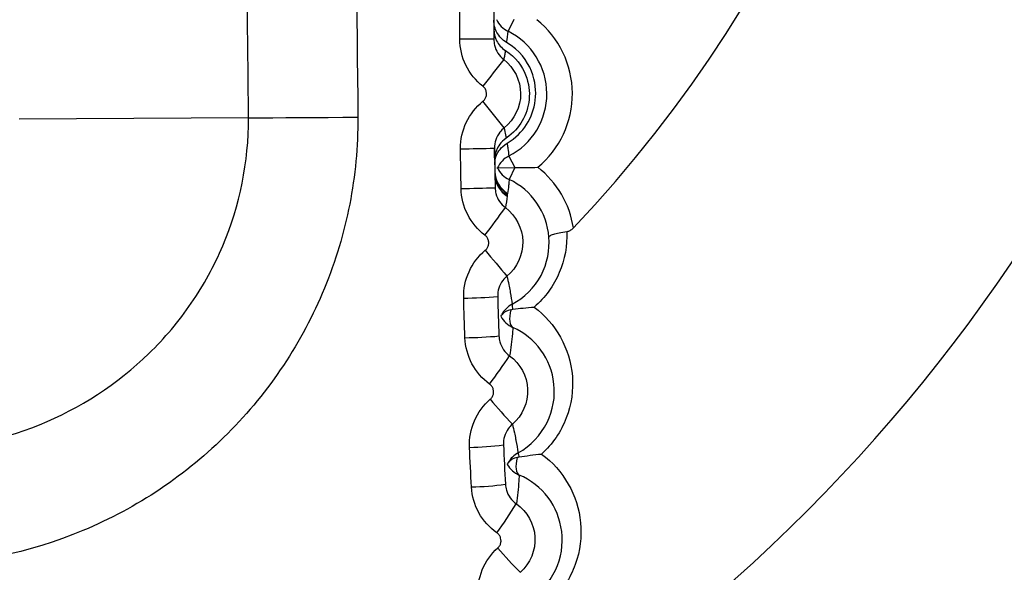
# Model space of a CAD drawing. Header units: millimetres. Extents: x -117 to 444, y -157 to 472.
# Tile 70 of 160: x 181.25 to 184.14, y 121.92 to 123.54. Entities that reach past the tile are written whole.
import ezdxf

# ---------------------------------------------------------------- set-up
doc = ezdxf.new("R2010")
doc.units = ezdxf.units.MM

msp = doc.modelspace()

# ---------------------------------------------------------------- linework, layer by layer
at = {"color": 7, "linetype": 'Continuous', "lineweight": 25}
for p, q in [((182.7017, 123.5422), (182.6846, 123.5078)), ((181.9214, 123.2533), (181.2468, 123.2492)), ((182.6868, 123.1411), (182.7043, 123.1069)), ((182.6518, 123.1061), (182.6531, 123.1061)), ((182.6531, 123.1061), (182.7043, 123.1069)), ((182.7043, 123.1069), (182.6878, 123.0722))]:
    msp.add_line(p, q, dxfattribs=at)
at = {"color": 7, "linetype": 'Continuous', "lineweight": 25, "flags": 128}
for points in [[(181.9214, 123.2533), (181.956, 123.2535), (181.9928, 123.2537), (182.0315, 123.254), (182.0718, 123.2542), (182.1134, 123.2544), (182.156, 123.2547), (182.1992, 123.2549), (182.2428, 123.2552)], [(182.6927, 122.6891), (182.6906, 122.6796), (182.6893, 122.6706), (182.6888, 122.6623), (182.6892, 122.6549), (182.6904, 122.6485), (182.6924, 122.6433), (182.6952, 122.6394), (182.6987, 122.6369)], [(182.7111, 122.2547), (182.7091, 122.2451), (182.7079, 122.2362), (182.7075, 122.228), (182.7079, 122.2206), (182.7091, 122.2144), (182.7111, 122.2093), (182.7139, 122.2055), (182.7173, 122.2031)]]:
    msp.add_lwpolyline(points, dxfattribs=at)
at = {"color": 7, "linetype": 'Continuous', "lineweight": 25}
for centre, radius, start, end in [((180.0224, 125.6277), 7.375, 293.72471, 69.92519), ((180.0224, 125.6277), 7.225, 294.23981, 69.92519), ((180.0224, 125.6277), 5, 305.8345, 52.5076), ((180.0224, 125.6277), 3.9277, 316.6113, 39.2026), ((180.0224, 125.6277), 7.4974, 293.32121, 0), ((182.7179, 123.5749), 0.075, 205.7757, 243.5864), ((182.5932, 123.3239), 0.2803, 309.6112, 51.0928), ((182.5666, 119.0887), 4.3963, 89.0074, 90.3108), ((181.4204, 123.6535), 1.2725, 351.9244, 353.4237), ((182.5932, 123.3239), 0.2053, 297.1201, 63.5839), ((198.5798, 110.9815), 20.1968, 141.96682, 142.25004), ((145.8026, 93.9676), 47.0674, 38.43138, 38.55319), ((182.4564, 132.1877), 9.0257, 270.56036, 271.19518), ((182.721, 123.0743), 0.075, 117.1176, 154.9283), ((182.72, 123.1399), 0.075, 206.7757, 244.5864), ((182.5997, 122.8867), 0.2803, 8.7876, 52.0928), ((182.7206, 123.0963), 0.075, 180.8775, 240.014), ((182.7208, 123.0875), 0.075, 180.8976, 238.9148), ((182.7201, 123.0951), 0.075, 187.9725, 239.9821), ((182.7196, 123.0903), 0.075, 191.0587, 239.5173), ((182.4978, 127.3326), 4.2872, 270.6508, 271.9874), ((182.5997, 122.8867), 0.2053, 4.3543, 64.5839), ((179.0176, 125.6332), 4.5142, 322.8691, 324.1479), ((185.5374, 125.2412), 3.7652, 219.1519, 220.6611), ((182.5265, 124.4751), 1.752, 270.9012, 274.1735), ((182.7318, 122.6391), 0.075, 118.0811, 151.9848), ((182.7168, 122.7008), 0.0207, 167.6648, 210.3081), ((182.7297, 122.7052), 0.075, 207.9275, 245.6025), ((182.6993, 122.6451), 0.0445, 98.4119, 139.0297), ((182.5328, 124.0505), 1.444, 270.9923, 274.9635), ((180.9314, 123.727), 2.1131, 323.5136, 326.2712), ((183.9788, 123.5452), 1.751, 219.7273, 222.9449), ((182.5499, 123.2573), 0.9732, 271.2457, 277.144), ((182.7504, 122.2029), 0.075, 118.9414, 150.8846), ((182.7362, 122.2676), 0.0222, 177.7927, 211.4315), ((182.7469, 122.272), 0.075, 210.2403, 246.74), ((182.7195, 122.2101), 0.0453, 100.7046, 139.8118), ((182.5565, 123.039), 0.8712, 271.338, 277.9294), ((181.5023, 122.8625), 1.4174, 324.1843, 328.3351), ((183.507, 122.7111), 1.1177, 220.281, 225.2803)]:
    msp.add_arc(centre, radius, start, end, dxfattribs=at)
for points, knots in [([(181.3617, 130.538), (181.643, 129.3585), (181.8601, 128.1579), (182.157, 125.7179), (182.2356, 124.4904), (182.2428, 123.2552)], [0, 0, 0, 0, 0.5, 0.5, 1, 1, 1, 1]), ([(181.9214, 123.2533), (181.9198, 123.5257), (181.9146, 123.7993), (181.8971, 124.3441), (181.8848, 124.6161), (181.8372, 125.4311), (181.7913, 125.9728), (181.6713, 127.0532), (181.5972, 127.5918), (181.4223, 128.6587), (181.3214, 129.1879), (181.2075, 129.713)], [0, 0, 0, 0, 0.125, 0.125, 0.25, 0.25, 0.5, 0.5, 0.75, 0.75, 1, 1, 1, 1]), ([(182.9904, 118.7531), (183.2046, 118.8408), (183.8105, 119.0889), (184.7009, 119.7103), (185.636, 120.5717), (186.4, 121.5901), (187.0221, 122.7514), (187.2538, 123.609), (187.375, 124.0575)], [0, 0, 0, 0, 0.096872, 0.27406, 0.451248, 0.628458, 0.805669, 1, 1, 1, 1]), ([(182.6803, 123.4747), (182.6669, 123.4825), (182.6579, 123.493), (182.6458, 123.5156), (182.6428, 123.5279), (182.6428, 123.5406)], [0, 0, 0, 0, 0.5, 0.5, 1, 1, 1, 1]), ([(187.7433, 123.5653), (187.6447, 123.2414), (187.4473, 122.5936), (186.9981, 121.6794), (186.4453, 120.8261), (185.7863, 120.0512), (185.0358, 119.3635), (184.201, 118.7853), (183.5139, 118.399), (183.0946, 118.2483), (182.9938, 118.212)], [0, 0, 0, 0, 0.136703, 0.273398, 0.410084, 0.54676, 0.683425, 0.820081, 0.956726, 1, 1, 1, 1]), ([(182.6428, 123.5135), (182.6427, 123.5017), (182.6454, 123.4904), (182.6565, 123.4689), (182.6647, 123.4591), (182.6767, 123.4513)], [0, 0, 0, 0, 0.5, 0.5, 1, 1, 1, 1]), ([(182.6427, 123.4843), (182.6427, 123.4784), (182.6434, 123.4725), (182.6448, 123.4668), (182.6468, 123.4586), (182.6502, 123.4507), (182.6547, 123.4436), (182.6593, 123.4366), (182.6651, 123.4302), (182.6717, 123.425)], [0, 0, 0, 0, 0.0000353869, 0.0000353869, 0.0000353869, 0.0000861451, 0.0000861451, 0.0000861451, 0.000136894, 0.000136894, 0.000136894, 0.000136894]), ([(182.6767, 123.4513), (182.6765, 123.4504), (182.6764, 123.4494), (182.6762, 123.4485), (182.6755, 123.4447), (182.6749, 123.4409), (182.6741, 123.4371), (182.6734, 123.4331), (182.6726, 123.4291), (182.6717, 123.425)], [0, 0, 0, 0, 0.000604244, 0.000604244, 0.000604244, 0.00302122, 0.00302122, 0.00302122, 0.005566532, 0.005566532, 0.005566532, 0.005566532]), ([(182.6767, 123.4513), (182.7075, 123.4314), (182.7254, 123.4052), (182.746, 123.3546), (182.7485, 123.3302), (182.7442, 123.2844), (182.7373, 123.2633), (182.7153, 123.2254), (182.7004, 123.208), (182.6789, 123.1936)], [0, 0, 0, 0, 0.25, 0.25, 0.5, 0.5, 0.75, 0.75, 1, 1, 1, 1]), ([(182.6814, 123.1786), (182.7075, 123.194), (182.7251, 123.2125), (182.7524, 123.2553), (182.7612, 123.279), (182.7677, 123.3315), (182.7653, 123.3607), (182.741, 123.4206), (182.7189, 123.4522), (182.6803, 123.4747)], [0, 0, 0, 0, 0.25, 0.25, 0.5, 0.5, 0.75, 0.75, 1, 1, 1, 1]), ([(182.6717, 123.425), (182.7025, 123.4011), (182.721, 123.3632), (182.7216, 123.2863), (182.7035, 123.2479), (182.673, 123.2236)], [0, 0, 0, 0, 0.5, 0.5, 1, 1, 1, 1]), ([(182.6107, 123.302), (182.6116, 123.3027), (182.6125, 123.3035), (182.6133, 123.3043), (182.6155, 123.3065), (182.6173, 123.3092), (182.6186, 123.312), (182.62, 123.3149), (182.6208, 123.318), (182.6212, 123.3212), (182.6215, 123.3243), (182.6213, 123.3275), (182.6205, 123.3306), (182.6198, 123.3337), (182.6185, 123.3366), (182.6168, 123.3393), (182.6151, 123.3419), (182.6129, 123.3443), (182.6104, 123.3463)], [0, 0, 0, 0, 0.0000068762, 0.0000068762, 0.0000068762, 0.0000260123, 0.0000260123, 0.0000260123, 0.000045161, 0.000045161, 0.000045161, 0.0000643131, 0.0000643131, 0.0000643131, 0.0000834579, 0.0000834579, 0.0000834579, 0.0001025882, 0.0001025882, 0.0001025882, 0.0001025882]), ([(180.929, 122.2758), (181.0583, 122.2766), (181.1881, 122.3026), (181.4259, 122.3991), (181.5367, 122.4708), (181.6748, 122.6052), (181.717, 122.6553), (181.7896, 122.7615), (181.8205, 122.8178), (181.8962, 122.9963), (181.9221, 123.1241), (181.9214, 123.2533)], [0, 0, 0, 0, 0.25, 0.25, 0.5, 0.5, 0.625, 0.625, 0.75, 0.75, 1, 1, 1, 1]), ([(182.2428, 123.2552), (182.2433, 123.1684), (182.2352, 123.083), (182.2025, 122.9153), (182.1775, 122.832), (182.1118, 122.6724), (182.0715, 122.5968), (181.9765, 122.4538), (181.9211, 122.386), (181.8, 122.2646), (181.7339, 122.2101), (181.5904, 122.1138), (181.5139, 122.0729), (181.2769, 121.9739), (181.1047, 121.9381), (180.931, 121.9371)], [0, 0, 0, 0, 0.125, 0.125, 0.25, 0.25, 0.375, 0.375, 0.5, 0.5, 0.625, 0.625, 0.75, 0.75, 1, 1, 1, 1]), ([(182.673, 123.2236), (182.6684, 123.22), (182.6642, 123.2157), (182.6606, 123.2111), (182.6554, 123.2045), (182.6513, 123.1969), (182.6486, 123.1889), (182.6459, 123.1809), (182.6446, 123.1724), (182.6447, 123.164)], [0, 0, 0, 0, 0.0000353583, 0.0000353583, 0.0000353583, 0.0000861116, 0.0000861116, 0.0000861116, 0.0001368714, 0.0001368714, 0.0001368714, 0.0001368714]), ([(182.673, 123.2236), (182.6731, 123.2232), (182.6732, 123.2227), (182.6733, 123.2222), (182.674, 123.219), (182.6747, 123.2158), (182.6753, 123.2127), (182.6766, 123.2063), (182.6778, 123.1999), (182.6789, 123.1936)], [0.000198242, 0.000198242, 0.000198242, 0.000198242, 0.0005045, 0.0005045, 0.0005045, 0.0025225, 0.0025225, 0.0025225, 0.006585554, 0.006585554, 0.006585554, 0.006585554]), ([(182.6789, 123.1936), (182.6614, 123.1818), (182.655, 123.1692), (182.6463, 123.147), (182.6451, 123.1369), (182.6452, 123.1279)], [0, 0, 0, 0, 0.5, 0.5, 1, 1, 1, 1]), ([(182.6452, 123.1279), (182.6452, 123.1295), (182.6451, 123.1311), (182.6451, 123.1327), (182.645, 123.1392), (182.6449, 123.1458), (182.6449, 123.1525), (182.6448, 123.1563), (182.6448, 123.1601), (182.6447, 123.164)], [0, 0, 0, 0, 0.000932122, 0.000932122, 0.000932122, 0.004660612, 0.004660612, 0.004660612, 0.006765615, 0.006765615, 0.006765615, 0.006765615]), ([(182.6454, 123.1156), (182.6452, 123.1235), (182.6463, 123.1328), (182.653, 123.1489), (182.6561, 123.1546), (182.6655, 123.1665), (182.6714, 123.1726), (182.6814, 123.1786)], [0, 0, 0, 0, 0.5, 0.5, 0.75, 0.75, 1, 1, 1, 1]), ([(182.6814, 123.1786), (182.6816, 123.1775), (182.6818, 123.1765), (182.6819, 123.1755), (182.6826, 123.1713), (182.6832, 123.1671), (182.6838, 123.163), (182.6849, 123.1556), (182.6859, 123.1484), (182.6868, 123.1411)], [0, 0, 0, 0, 0.000673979, 0.000673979, 0.000673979, 0.003369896, 0.003369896, 0.003369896, 0.008106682, 0.008106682, 0.008106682, 0.008106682]), ([(182.6464, 123.048), (182.6465, 123.0421), (182.6473, 123.0362), (182.6488, 123.0305), (182.6509, 123.0224), (182.6545, 123.0145), (182.6591, 123.0075), (182.6638, 123.0006), (182.6698, 122.9943), (182.6765, 122.9893)], [0, 0, 0, 0, 0.0000353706, 0.0000353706, 0.0000353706, 0.0000861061, 0.0000861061, 0.0000861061, 0.0001368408, 0.0001368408, 0.0001368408, 0.0001368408]), ([(182.6878, 123.0722), (182.6877, 123.0711), (182.6876, 123.0701), (182.6875, 123.0691), (182.687, 123.0641), (182.6865, 123.059), (182.6859, 123.054), (182.6851, 123.0464), (182.6842, 123.0389), (182.6832, 123.0313)], [0.000148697, 0.000148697, 0.000148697, 0.000148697, 0.000816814, 0.000816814, 0.000816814, 0.004084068, 0.004084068, 0.004084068, 0.008941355, 0.008941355, 0.008941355, 0.008941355]), ([(182.6815, 123.0257), (182.6814, 123.0253), (182.6816, 123.0249), (182.6818, 123.0244), (182.6819, 123.024), (182.6821, 123.0236), (182.6821, 123.0233)], [0, 0, 0, 0, 0.0002295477, 0.0002295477, 0.0002295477, 0.0004085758, 0.0004085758, 0.0004085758, 0.0004085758]), ([(182.6826, 123.0301), (182.6825, 123.0298), (182.6824, 123.0294), (182.6823, 123.029), (182.6821, 123.0279), (182.6818, 123.0268), (182.6815, 123.0257)], [0, 0, 0, 0, 0.000240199, 0.000240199, 0.000240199, 0.00100018, 0.00100018, 0.00100018, 0.00100018]), ([(182.6832, 123.0313), (182.6831, 123.0309), (182.6828, 123.0307), (182.6826, 123.0303), (182.6826, 123.0303), (182.6826, 123.0302), (182.6826, 123.0301)], [0, 0, 0, 0, 0.0002591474, 0.0002591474, 0.0002591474, 0.0003057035, 0.0003057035, 0.0003057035, 0.0003057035]), ([(182.6765, 122.9893), (182.7077, 122.9659), (182.7268, 122.9283), (182.7287, 122.8513), (182.7113, 122.8127), (182.6812, 122.7879)], [0, 0, 0, 0, 0.5, 0.5, 1, 1, 1, 1]), ([(182.8768, 122.9295), (182.8743, 122.9269), (182.8715, 122.9245), (182.8685, 122.9226), (182.8659, 122.9209), (182.863, 122.9196), (182.8601, 122.9188), (182.8591, 122.9185), (182.8581, 122.9183), (182.857, 122.9182)], [0, 0, 0, 0, 0.00002170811, 0.00002170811, 0.00002170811, 0.00004025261, 0.00004025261, 0.00004025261, 0.00004682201, 0.00004682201, 0.00004682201, 0.00004682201]), ([(182.6176, 122.864), (182.6185, 122.8647), (182.6193, 122.8655), (182.6201, 122.8663), (182.6223, 122.8686), (182.6241, 122.8713), (182.6254, 122.8742), (182.6267, 122.8771), (182.6275, 122.8802), (182.6277, 122.8833), (182.628, 122.8865), (182.6277, 122.8897), (182.6269, 122.8928), (182.6261, 122.8958), (182.6248, 122.8988), (182.6231, 122.9014), (182.6213, 122.904), (182.6191, 122.9064), (182.6166, 122.9083)], [0, 0, 0, 0, 0.0000068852, 0.0000068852, 0.0000068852, 0.000026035, 0.000026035, 0.000026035, 0.000045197, 0.000045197, 0.000045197, 0.0000643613, 0.0000643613, 0.0000643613, 0.0000835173, 0.0000835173, 0.0000835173, 0.0001026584, 0.0001026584, 0.0001026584, 0.0001026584]), ([(182.6965, 122.7052), (182.7326, 122.7244), (182.7625, 122.7546), (182.8002, 122.8259), (182.8074, 122.8652), (182.8045, 122.9023)], [0, 0, 0, 0, 0.5, 0.5, 1, 1, 1, 1]), ([(182.857, 122.9182), (182.8587, 122.8778), (182.8515, 122.8366), (182.8188, 122.7598), (182.7932, 122.7246), (182.7612, 122.6971)], [0, 0, 0, 0, 0.5, 0.5, 1, 1, 1, 1]), ([(182.857, 122.9182), (182.8491, 122.9172), (182.8415, 122.916), (182.8348, 122.9147), (182.8282, 122.9133), (182.8223, 122.9119), (182.8176, 122.9104), (182.8129, 122.9089), (182.8094, 122.9074), (182.8072, 122.9059), (182.8055, 122.9048), (182.8046, 122.9037), (182.8045, 122.9026), (182.8045, 122.9025), (182.8045, 122.9024), (182.8045, 122.9023)], [0, 0, 0, 0, 0.0000499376, 0.0000499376, 0.0000499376, 0.0000998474, 0.0000998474, 0.0000998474, 0.0001502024, 0.0001502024, 0.0001502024, 0.0001878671, 0.0001878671, 0.0001878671, 0.0001916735, 0.0001916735, 0.0001916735, 0.0001916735]), ([(182.6812, 122.7879), (182.6767, 122.7841), (182.6726, 122.7798), (182.669, 122.7751), (182.664, 122.7684), (182.66, 122.7607), (182.6575, 122.7527), (182.6549, 122.7447), (182.6537, 122.7361), (182.654, 122.7277)], [0, 0, 0, 0, 0.0000353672, 0.0000353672, 0.0000353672, 0.0000861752, 0.0000861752, 0.0000861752, 0.0001370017, 0.0001370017, 0.0001370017, 0.0001370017]), ([(182.6812, 122.7879), (182.6832, 122.7795), (182.6851, 122.7711), (182.6867, 122.7628), (182.688, 122.7566), (182.6891, 122.7505), (182.6902, 122.7445), (182.6905, 122.7429), (182.6908, 122.7414), (182.691, 122.7399), (182.693, 122.7283), (182.6949, 122.7167), (182.6965, 122.7052)], [0.0001965, 0.0001965, 0.0001965, 0.0001965, 0.00554402, 0.00554402, 0.00554402, 0.0094758, 0.0094758, 0.0094758, 0.01045875, 0.01045875, 0.01045875, 0.01797962, 0.01797962, 0.01797962, 0.01797962]), ([(182.7612, 122.6971), (182.8244, 122.6496), (182.8669, 122.5753), (182.8767, 122.4529), (182.871, 122.4107), (182.8402, 122.3309), (182.8149, 122.2939), (182.7827, 122.2648)], [0, 0, 0, 0, 0.5, 0.5, 0.75, 0.75, 1, 1, 1, 1]), ([(182.6577, 122.6119), (182.6579, 122.606), (182.6588, 122.6001), (182.6604, 122.5944), (182.6627, 122.5863), (182.6664, 122.5785), (182.6712, 122.5716), (182.676, 122.5647), (182.682, 122.5586), (182.6888, 122.5537)], [0, 0, 0, 0, 0.0000354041, 0.0000354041, 0.0000354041, 0.0000861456, 0.0000861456, 0.0000861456, 0.0001368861, 0.0001368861, 0.0001368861, 0.0001368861]), ([(182.6987, 122.6369), (182.6987, 122.6359), (182.6986, 122.6349), (182.6985, 122.634), (182.6981, 122.6289), (182.6976, 122.6239), (182.6972, 122.6188), (182.6951, 122.5974), (182.6926, 122.5757), (182.6888, 122.5537)], [0.00019128, 0.00019128, 0.00019128, 0.00019128, 0.00081819, 0.00081819, 0.00081819, 0.00409093, 0.00409093, 0.00409093, 0.01791521, 0.01791521, 0.01791521, 0.01791521]), ([(182.7141, 122.2685), (182.7509, 122.2888), (182.7808, 122.3205), (182.8172, 122.3936), (182.8234, 122.4335), (182.8115, 122.5451), (182.7652, 122.6072), (182.6987, 122.6369)], [0, 0, 0, 0, 0.25, 0.25, 0.5, 0.5, 1, 1, 1, 1]), ([(182.6888, 122.5537), (182.7205, 122.5309), (182.7403, 122.4936), (182.7435, 122.4166), (182.7267, 122.3776), (182.6971, 122.3523)], [0, 0, 0, 0, 0.5, 0.5, 1, 1, 1, 1]), ([(182.6322, 122.4261), (182.633, 122.4269), (182.6339, 122.4277), (182.6346, 122.4285), (182.6368, 122.4308), (182.6385, 122.4336), (182.6398, 122.4365), (182.641, 122.4394), (182.6418, 122.4426), (182.642, 122.4457), (182.6422, 122.4489), (182.6418, 122.4521), (182.641, 122.4551), (182.6401, 122.4582), (182.6388, 122.4611), (182.637, 122.4637), (182.6352, 122.4663), (182.6329, 122.4686), (182.6303, 122.4705)], [0, 0, 0, 0, 0.000006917, 0.000006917, 0.000006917, 0.000026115, 0.000026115, 0.000026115, 0.0000453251, 0.0000453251, 0.0000453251, 0.0000645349, 0.0000645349, 0.0000645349, 0.0000837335, 0.0000837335, 0.0000837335, 0.0001029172, 0.0001029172, 0.0001029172, 0.0001029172]), ([(182.6971, 122.3523), (182.6926, 122.3484), (182.6886, 122.3441), (182.6851, 122.3393), (182.6802, 122.3325), (182.6763, 122.3247), (182.6739, 122.3167), (182.6715, 122.3086), (182.6705, 122.3), (182.6709, 122.2916)], [0, 0, 0, 0, 0.0000354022, 0.0000354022, 0.0000354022, 0.0000863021, 0.0000863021, 0.0000863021, 0.000137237, 0.000137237, 0.000137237, 0.000137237]), ([(182.6971, 122.3523), (182.6992, 122.3439), (182.7012, 122.3356), (182.703, 122.3273), (182.7043, 122.3212), (182.7056, 122.3151), (182.7068, 122.3091), (182.7071, 122.3076), (182.7074, 122.3061), (182.7077, 122.3045), (182.71, 122.2925), (182.7121, 122.2805), (182.7141, 122.2685)], [0.00019483, 0.00019483, 0.00019483, 0.00019483, 0.00552806, 0.00552806, 0.00552806, 0.00945984, 0.00945984, 0.00945984, 0.01044279, 0.01044279, 0.01044279, 0.01828497, 0.01828497, 0.01828497, 0.01828497]), ([(182.7827, 122.2648), (182.8472, 122.2175), (182.8899, 122.1443), (182.9015, 122.022), (182.8966, 121.98), (182.8674, 121.8997), (182.8432, 121.8625), (182.8117, 121.8326)], [0, 0, 0, 0, 0.5, 0.5, 0.75, 0.75, 1, 1, 1, 1]), ([(182.6821, 122.2343), (182.6822, 122.2343), (182.6827, 122.2355), (182.6839, 122.2376), (182.6842, 122.2382), (182.6845, 122.2387), (182.6848, 122.2394)], [0, 0, 0, 0, 0.00004329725, 0.00004329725, 0.00004329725, 0.00005367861, 0.00005367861, 0.00005367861, 0.00005367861]), ([(182.7173, 122.2031), (182.7172, 122.2022), (182.7172, 122.2012), (182.7171, 122.2002), (182.7168, 122.1951), (182.7164, 122.19), (182.7161, 122.1849), (182.7144, 122.1631), (182.7122, 122.141), (182.7088, 122.1184)], [0.00019652, 0.00019652, 0.00019652, 0.00019652, 0.00082374, 0.00082374, 0.00082374, 0.00411871, 0.00411871, 0.00411871, 0.01821298, 0.01821298, 0.01821298, 0.01821298]), ([(182.7392, 121.8321), (182.7764, 121.8533), (182.806, 121.8862), (182.841, 121.9595), (182.8467, 121.9996), (182.8332, 122.1116), (182.7859, 122.174), (182.7173, 122.2031)], [0, 0, 0, 0, 0.25, 0.25, 0.5, 0.5, 1, 1, 1, 1]), ([(182.6766, 122.1761), (182.677, 122.1702), (182.678, 122.1643), (182.6797, 122.1586), (182.682, 122.1506), (182.6859, 122.1428), (182.6908, 122.136), (182.6957, 122.1293), (182.7019, 122.1232), (182.7088, 122.1184)], [0, 0, 0, 0, 0.0000354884, 0.0000354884, 0.0000354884, 0.0000862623, 0.0000862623, 0.0000862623, 0.0001370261, 0.0001370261, 0.0001370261, 0.0001370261]), ([(182.7088, 122.1184), (182.7408, 122.0961), (182.7614, 122.0592), (182.7659, 121.9822), (182.7498, 121.9428), (182.7206, 121.917)], [0, 0, 0, 0, 0.5, 0.5, 1, 1, 1, 1]), ([(182.6543, 121.9885), (182.6552, 121.9893), (182.656, 121.9901), (182.6568, 121.991), (182.6589, 121.9934), (182.6606, 121.9962), (182.6618, 121.9991), (182.663, 122.002), (182.6637, 122.0052), (182.6639, 122.0084), (182.664, 122.0116), (182.6636, 122.0148), (182.6627, 122.0178), (182.6618, 122.0209), (182.6604, 122.0238), (182.6585, 122.0264), (182.6567, 122.029), (182.6543, 122.0312), (182.6517, 122.0331)], [0, 0, 0, 0, 0.0000069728, 0.0000069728, 0.0000069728, 0.0000262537, 0.0000262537, 0.0000262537, 0.0000455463, 0.0000455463, 0.0000455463, 0.0000648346, 0.0000648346, 0.0000648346, 0.000084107, 0.000084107, 0.000084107, 0.0001033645, 0.0001033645, 0.0001033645, 0.0001033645])]:
    msp.add_open_spline(points, degree=3, knots=knots, dxfattribs=at)
for points in [[(182.5427, 123.4849), (182.5427, 123.5238), (182.5428, 123.5628), (182.543, 123.6017)], [(182.643, 123.6003), (182.6428, 123.5617), (182.6427, 123.523), (182.6427, 123.4843)], [(182.6104, 123.3463), (182.5681, 123.3792), (182.5427, 123.4312), (182.5427, 123.4849)], [(182.5447, 123.1625), (182.544, 123.2162), (182.5687, 123.2685), (182.6107, 123.302)], [(182.5464, 123.0457), (182.5458, 123.0846), (182.5452, 123.1236), (182.5447, 123.1625)], [(182.6447, 123.164), (182.6452, 123.1253), (182.6458, 123.0867), (182.6464, 123.048)], [(182.7043, 123.1069), (182.7265, 123.1072), (182.7492, 123.1076), (182.7719, 123.1079)], [(182.6166, 122.9083), (182.5736, 122.9405), (182.5474, 122.992), (182.5464, 123.0457)], [(182.6821, 123.0233), (182.6805, 123.012), (182.6786, 123.0007), (182.6765, 122.9893)], [(182.554, 122.7233), (182.5524, 122.777), (182.5762, 122.8297), (182.6176, 122.864)], [(182.654, 122.7277), (182.6551, 122.6891), (182.6564, 122.6505), (182.6577, 122.6119)], [(182.5578, 122.6067), (182.5565, 122.6456), (182.5552, 122.6844), (182.554, 122.7233)], [(182.6634, 122.6701), (182.6635, 122.6701), (182.6642, 122.6716), (182.6656, 122.6743)], [(182.6927, 122.6891), (182.6947, 122.6897), (182.6968, 122.6901), (182.6989, 122.6904)], [(182.6989, 122.6904), (182.7186, 122.693), (182.7392, 122.6955), (182.7612, 122.6971)], [(182.6303, 122.4705), (182.5868, 122.502), (182.5597, 122.553), (182.5578, 122.6067)], [(182.571, 122.2843), (182.5685, 122.338), (182.5913, 122.3911), (182.6322, 122.4261)], [(182.5768, 122.168), (182.5748, 122.2068), (182.5729, 122.2455), (182.571, 122.2843)], [(182.6709, 122.2916), (182.6727, 122.2531), (182.6746, 122.2146), (182.6766, 122.1761)], [(182.7173, 122.2561), (182.7379, 122.2595), (182.7596, 122.2628), (182.7827, 122.2648)], [(182.7111, 122.2547), (182.7131, 122.2552), (182.7152, 122.2557), (182.7173, 122.2561)], [(182.6517, 122.0331), (182.6076, 122.0637), (182.5796, 122.1144), (182.5768, 122.168)], [(182.5956, 121.8456), (182.5922, 121.8993), (182.6141, 121.9529), (182.6543, 121.9885)]]:
    msp.add_open_spline(points, degree=3, dxfattribs=at)

doc.saveas('drawing.dxf')
